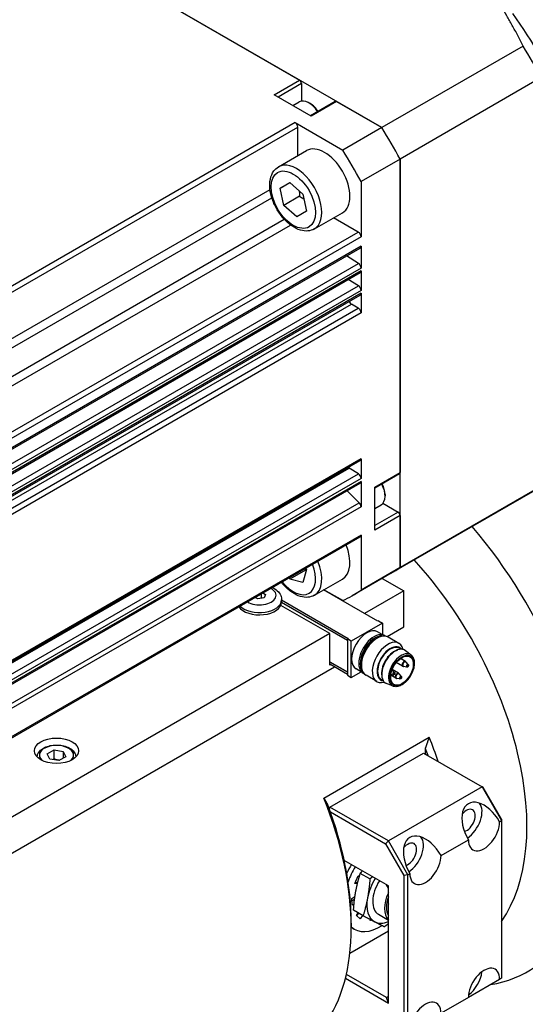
# Model space of a CAD drawing. Extents: x 47048 to 48733, y 14733 to 15921.
# Tile 16 of 19: x 48556 to 48601, y 15696 to 15785. Entities that reach past the tile are written whole.
import ezdxf

# ---------------------------------------------------------------- set-up
doc = ezdxf.new("R2010")
doc.units = 0
doc.header["$LTSCALE"] = 25.4
doc.layers.get('0').update_dxf_attribs({"linetype": 'CONTINUOUS'})

msp = doc.modelspace()

# ---------------------------------------------------------------- linework, layer by layer
for p, q in [((48556.3246093, 15793.8130966), (48580.9304732, 15779.6068945)), ((48588.3889977, 15775.3007134), (48556.3246093, 15793.8130966)), ((48601.1716696, 15782.6807925), (48588.3889977, 15775.3007134)), ((48578.6323762, 15778.2800875), (48580.9304732, 15779.6068945)), ((48581.1072499, 15779.3007082), (48578.9859296, 15778.0759634)), ((48581.1072499, 15779.3007082), (48581.1072499, 15777.7042075)), ((48602.817145, 15779.8307455), (48590.034473, 15772.4506664)), ((48581.9911334, 15776.3409081), (48578.6323762, 15778.2800875)), ((48580.3295218, 15777.3002401), (48580.9040014, 15777.631916)), ((48581.9027451, 15777.4737971), (48581.7790014, 15777.5452406)), ((48584.1642305, 15777.6800973), (48581.9179101, 15776.3831836)), ((48584.2892305, 15777.6677151), (48581.9911334, 15776.3409081)), ((48584.2892305, 15777.6677151), (48588.3889977, 15775.3007134)), ((48580.5243786, 15775.7588704), (48526.9610399, 15744.8340624)), ((48580.5243786, 15775.7588704), (48584.8534638, 15773.2594719)), ((48527.2070512, 15744.4079583), (48580.7703899, 15775.3327663)), ((48580.7703899, 15772.7548536), (48580.7703899, 15775.3327663)), ((48588.3889977, 15775.3007134), (48584.8534638, 15773.2594719)), ((48579.0256852, 15771.7475478), (48581.5712696, 15773.2172417)), ((48590.034473, 15772.4506664), (48586.4989391, 15770.409425)), ((48590.034473, 15772.4506664), (48590.034473, 15744.0382622)), ((48590.034473, 15735.4259), (48590.034473, 15772.4506664)), ((48579.182503, 15769.8098689), (48580.0420578, 15770.3210208)), ((48580.0522905, 15770.312041), (48579.182503, 15769.8098689)), ((48580.0420578, 15770.3210208), (48581.2273974, 15769.2808178)), ((48586.4989391, 15770.409425), (48586.4989389, 15765.4106285)), ((48527.2070512, 15740.2301453), (48578.2588908, 15769.7049387)), ((48579.5082876, 15768.2585141), (48579.182503, 15769.8098689)), ((48527.4351936, 15739.4999082), (48578.4250871, 15768.938937)), ((48580.9225012, 15769.0750107), (48579.5082876, 15768.2585141)), ((48581.2273974, 15769.2808178), (48581.553182, 15767.7294631)), ((48580.6936271, 15767.2183112), (48579.5082876, 15768.2585141)), ((48581.553182, 15767.7294631), (48580.6936271, 15767.2183112)), ((48582.2756852, 15766.1183827), (48584.8212696, 15767.5880766)), ((48528.5531641, 15737.5635264), (48579.5430576, 15767.0025551)), ((48586.2529275, 15765.8367326), (48584.0203902, 15767.1256886)), ((48529.0714966, 15737.0008311), (48580.1233361, 15766.4756243)), ((48532.6895889, 15734.9119246), (48586.2529275, 15765.8367326)), ((48586.4989389, 15765.4106285), (48532.9356002, 15734.4858205)), ((48532.8635451, 15733.4645991), (48586.4268838, 15764.3894071)), ((48586.4989389, 15764.5486735), (48532.9356002, 15733.6238655)), ((48586.4989389, 15764.5486735), (48586.4989389, 15762.5796814)), ((48586.2615132, 15763.0006555), (48585.1792961, 15763.6691121)), ((48532.6981745, 15732.0758475), (48586.2615132, 15763.0006555)), ((48586.4989389, 15762.5796814), (48532.9356002, 15731.6548734)), ((48586.4989389, 15762.3166998), (48532.9356002, 15731.3918918)), ((48586.4989389, 15762.3166998), (48586.4989389, 15760.5506143)), ((48532.8635451, 15731.2326254), (48586.4268838, 15762.1574334)), ((48586.2615132, 15760.9715884), (48585.3490892, 15761.5351684)), ((48532.6981745, 15730.0467804), (48586.2615132, 15760.9715884)), ((48586.4989389, 15760.5506143), (48532.9356002, 15729.6258063)), ((48532.8635451, 15729.2035583), (48586.4268838, 15760.1283663)), ((48586.4989389, 15760.2876327), (48532.9356002, 15729.3628247)), ((48586.4989389, 15760.2876327), (48586.4989389, 15758.5118005)), ((48532.0675358, 15728.3722391), (48585.6308744, 15759.2970471)), ((48532.6895889, 15728.0130966), (48586.2529275, 15758.9379046)), ((48586.2529275, 15758.9379046), (48585.6308744, 15759.2970471)), ((48586.4989389, 15758.5118005), (48532.9356002, 15727.5869925)), ((48586.4989389, 15745.2822833), (48532.9356002, 15714.3574753)), ((48586.4989389, 15745.2822833), (48586.4989389, 15743.5064511)), ((48531.8553419, 15713.5232124), (48585.4186806, 15744.4480204)), ((48532.8635451, 15714.1982089), (48586.4268838, 15745.1230169)), ((48586.2615132, 15743.9274252), (48585.4186806, 15744.4480204)), ((48532.6981745, 15713.0026172), (48586.2615132, 15743.9274252)), ((48586.4989389, 15743.5064511), (48532.9356002, 15712.5816431)), ((48587.736376, 15742.7114552), (48590.034473, 15744.0382622)), ((48589.9826964, 15743.9238179), (48587.736376, 15742.6269042)), ((48532.8635451, 15712.1593951), (48586.4268838, 15743.0842031)), ((48586.4989389, 15743.2434695), (48532.9356002, 15712.3186615)), ((48586.4989389, 15743.2434695), (48586.4989389, 15740.944079)), ((48587.736376, 15738.8330965), (48587.736376, 15742.7114552)), ((48602.817145, 15742.8059791), (48590.034473, 15735.4259)), ((48586.3370684, 15741.3044729), (48585.2399888, 15742.398949)), ((48588.6732925, 15742.0684642), (48588.6732925, 15741.9255773)), ((48602.0144755, 15742.2962122), (48589.2318035, 15734.9161331)), ((48532.7737297, 15710.3796649), (48586.3370684, 15741.3044729)), ((48586.4989389, 15740.944079), (48532.9356002, 15710.019271)), ((48587.736376, 15740.7927913), (48588.3108556, 15741.1244673)), ((48588.4750861, 15741.26434), (48589.8576964, 15740.4660896)), ((48589.8576964, 15740.4660896), (48587.736376, 15739.2413447)), ((48590.034473, 15740.1599034), (48587.736376, 15738.8330965)), ((48590.034473, 15740.1599034), (48590.034473, 15735.4259)), ((48532.8635451, 15707.299381), (48586.4268838, 15738.224189)), ((48586.4989389, 15738.3834554), (48532.9356002, 15707.4586474)), ((48586.4989389, 15738.3834554), (48586.4989391, 15733.3846585)), ((48590.034473, 15735.4259), (48586.4989391, 15733.3846585)), ((48581.4738837, 15735.1977333), (48580.0596701, 15734.3812367)), ((48581.5484628, 15735.2665777), (48581.2402904, 15734.075789)), ((48581.4869302, 15735.3721054), (48581.5484628, 15735.2665777)), ((48589.2318035, 15734.9161331), (48585.6962696, 15732.8748916)), ((48580.0596701, 15734.3812367), (48579.9868886, 15734.506056)), ((48581.2402904, 15734.075789), (48580.0596701, 15734.3812367)), ((48582.2756852, 15732.9207422), (48584.8212696, 15734.3904361)), ((48588.429134, 15734.4527116), (48590.3880264, 15733.3217445)), ((48577.4559802, 15733.0448354), (48577.4559802, 15732.6377545)), ((48577.621076, 15733.1401534), (48577.8642285, 15732.9997693)), ((48577.8642285, 15732.9997693), (48577.7147993, 15732.677794)), ((48588.0192187, 15730.5660686), (48583.1082447, 15733.4014207)), ((48584.8534638, 15732.4346429), (48583.1436001, 15733.4218331)), ((48590.3880264, 15733.3217445), (48586.8171372, 15731.2600907)), ((48590.3880264, 15730.0557582), (48590.3880264, 15733.3217445)), ((48577.1571217, 15732.591521), (48576.9139692, 15732.7319052)), ((48577.7147993, 15732.677794), (48577.1571217, 15732.591521)), ((48583.670512, 15729.4433858), (48579.2384026, 15732.0022653)), ((48585.2615023, 15728.8310133), (48579.3058026, 15732.2695381)), ((48579.306451, 15732.2895762), (48585.2615023, 15728.8514258)), ((48579.306551, 15732.505248), (48579.306551, 15732.3011238)), ((48579.306551, 15732.4936426), (48585.332213, 15729.0147251)), ((48588.4434828, 15730.4027693), (48585.6150557, 15728.7697761)), ((48588.0899294, 15730.6068934), (48588.0192187, 15730.5660686)), ((48588.0899294, 15730.6068934), (48588.4434828, 15730.4027693)), ((48588.4434828, 15730.4027693), (48588.4434828, 15729.3680366)), ((48583.670512, 15729.4433858), (48463.7805573, 15660.2248881)), ((48583.670512, 15726.5856477), (48583.670512, 15729.4433858)), ((48588.6406653, 15729.2541932), (48588.0042692, 15729.6216166)), ((48588.8626055, 15729.175056), (48590.3880264, 15730.0557582)), ((48585.332213, 15729.0147251), (48585.2615023, 15728.9739002)), ((48585.2615023, 15728.9739002), (48585.2615023, 15725.6670891)), ((48585.6150557, 15728.7697761), (48585.2615023, 15728.9739002)), ((48585.6150557, 15725.4629649), (48585.6150557, 15728.7697761)), ((48587.736376, 15728.9071516), (48587.953281, 15729.0323818)), ((48589.9336846, 15728.5654032), (48588.953281, 15729.1314395)), ((48589.7145282, 15727.9298416), (48589.8158634, 15727.9665548)), ((48590.1156354, 15728.0273411), (48589.9630896, 15728.1154135)), ((48591.0295348, 15727.5051879), (48590.5219306, 15727.9017179)), ((48583.670512, 15726.891834), (48585.2615023, 15725.9732753)), ((48585.2615023, 15725.9528629), (48583.670512, 15726.8714215)), ((48585.2615023, 15725.7487387), (48583.670512, 15726.6672974)), ((48583.7412227, 15726.6264726), (48583.670512, 15726.5856477)), ((48586.5390675, 15726.8333524), (48586.5390675, 15726.5828921)), ((48590.266562, 15726.4895746), (48589.6944409, 15726.8198889)), ((48590.516562, 15726.9225873), (48590.0651289, 15727.1832223)), ((48590.777796, 15726.6345093), (48590.5831436, 15726.8666939)), ((48465.8260255, 15658.1398535), (48584.0947761, 15726.4223484)), ((48585.2615023, 15725.6670891), (48585.6150557, 15725.4629649)), ((48585.6150557, 15725.4629649), (48586.5111605, 15725.9803313)), ((48586.6906653, 15725.8766941), (48586.0542692, 15726.2441176)), ((48587.9336846, 15725.1013016), (48586.953281, 15725.6673378)), ((48588.3745189, 15725.6088774), (48588.3933919, 15725.502762)), ((48589.6478435, 15725.4179229), (48589.1964105, 15725.6785579)), ((48589.409225, 15725.6929438), (48589.2030764, 15725.7292001)), ((48589.8978435, 15725.8509356), (48589.3257224, 15726.1812498)), ((48589.5403591, 15725.9200748), (48589.3457067, 15726.1522593)), ((48590.1590776, 15725.5628575), (48589.9644251, 15725.7950421)), ((48590.6466619, 15726.4073783), (48590.348258, 15726.45986)), ((48588.4906354, 15725.2127586), (48588.3380896, 15725.3008309)), ((48589.399783, 15724.6823751), (48588.8025759, 15724.9237083)), ((48590.0279435, 15725.3357266), (48589.7295395, 15725.3882083)), ((48583.1401819, 15714.5377748), (48592.6861235, 15720.0491268)), ((48558.0852584, 15718.5500915), (48558.6976308, 15718.9036448)), ((48558.3094022, 15718.0671285), (48558.0852584, 15718.5500915)), ((48558.6976308, 15718.0871483), (48558.6976308, 15718.9036448)), ((48558.6976308, 15718.9036448), (48559.5341471, 15718.7742353)), ((48559.5341471, 15718.7742353), (48559.5341471, 15718.1618629)), ((48559.5341471, 15718.7742353), (48559.758291, 15718.2912724)), ((48583.670512, 15713.7258266), (48592.1557934, 15718.6248061)), ((48592.1557934, 15718.6248061), (48597.4590943, 15715.5629439)), ((48592.3325701, 15718.522744), (48592.3325701, 15719.0281146)), ((48559.1459185, 15717.937719), (48558.3094022, 15718.0671285)), ((48559.758291, 15718.2912724), (48559.1459185, 15717.937719)), ((48597.4590943, 15715.5629439), (48588.9738129, 15710.6639644)), ((48597.5626476, 15715.5031573), (48597.4590943, 15715.5629439)), ((48597.4590943, 15715.5629439), (48599.2268612, 15712.5010817)), ((48599.2268612, 15712.6206549), (48597.5626476, 15715.5031573)), ((48583.670512, 15713.7258266), (48583.6077764, 15713.6171653)), ((48588.9738129, 15710.6639644), (48583.670512, 15713.7258266)), ((48583.727596, 15713.2846208), (48588.7238129, 15710.4000537)), ((48599.0500845, 15712.3990196), (48599.2268612, 15712.5010817)), ((48599.2268612, 15712.6206549), (48599.2268612, 15712.5010817)), ((48599.2268612, 15712.5010817), (48599.2268612, 15698.2123916)), ((48588.7238129, 15710.4000537), (48588.9738129, 15710.6639644)), ((48590.7415798, 15707.6021022), (48588.9738129, 15710.6639644)), ((48593.7467837, 15709.3371575), (48596.2216574, 15710.7660265)), ((48588.7238129, 15710.4000537), (48590.3880264, 15707.5175512)), ((48588.9738129, 15706.5814815), (48584.9808022, 15708.8868473)), ((48585.948218, 15706.802226), (48586.2481315, 15707.5098615)), ((48586.0050212, 15706.9362512), (48586.2032467, 15706.9023895)), ((48586.2481315, 15707.5098615), (48586.363495, 15707.4901546)), ((48587.3038011, 15707.2199369), (48586.4336618, 15707.722312)), ((48590.7415798, 15707.6021022), (48590.3880264, 15707.5175512)), ((48590.3880264, 15707.5175512), (48590.3880264, 15693.3979631)), ((48590.7415798, 15707.6021022), (48590.9183565, 15707.7041643)), ((48590.7415798, 15693.3134121), (48590.7415798, 15707.6021022)), ((48586.1695487, 15706.7644173), (48585.948218, 15706.802226)), ((48588.9738129, 15706.3773574), (48588.7970362, 15706.6835436)), ((48588.9738129, 15695.967026), (48588.9738129, 15706.5814815)), ((48585.6717278, 15705.446139), (48585.9511095, 15705.6246815)), ((48585.7011629, 15704.8271737), (48585.6717278, 15705.446139)), ((48585.6813141, 15705.2445561), (48585.9196369, 15705.3968594)), ((48585.8662383, 15704.9326672), (48585.7011629, 15704.8271737)), ((48586.6891942, 15703.8842826), (48585.819055, 15704.3866577)), ((48588.9738129, 15704.7288455), (48588.9440995, 15704.7184878)), ((48588.9738129, 15704.7013328), (48588.9440995, 15704.7184878)), ((48586.0865176, 15703.8940473), (48586.248197, 15704.1388925)), ((48586.4340581, 15703.6001758), (48586.0865176, 15703.8940473)), ((48586.1206883, 15703.8651534), (48586.2867494, 15704.1166342)), ((48586.6403028, 15703.9125101), (48586.4340581, 15703.6001758)), ((48587.3340653, 15703.4464326), (48587.352738, 15703.5380156)), ((48587.462621, 15703.4810434), (48587.3340653, 15703.4464326)), ((48588.0773663, 15704.0081697), (48588.9738129, 15703.490606)), ((48585.4911261, 15700.4882685), (48588.9738129, 15702.4989986)), ((48585.6150557, 15703.2134331), (48585.6150557, 15702.8051848)), ((48585.8917061, 15702.671985), (48585.6150557, 15702.8317092)), ((48585.0875166, 15698.2107802), (48588.9738129, 15695.967026)), ((48588.7970362, 15696.4773363), (48585.1728825, 15698.5697424)), ((48599.0500845, 15698.1103295), (48596.2216574, 15696.4773363)), ((48599.2268612, 15698.2123916), (48599.0500845, 15698.1103295)), ((48588.7970362, 15696.4773363), (48588.9738129, 15696.5793984)), ((48588.9738129, 15695.967026), (48588.7970362, 15696.4773363)), ((48596.2216574, 15696.4773363), (48593.7467837, 15695.0484673))]:
    msp.add_line(p, q)
for centre, start, end in [((48590.391562, 15726.706081), 240, 260.025137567), ((48590.391562, 15726.706081), 39.974862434, 60.000000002), ((48589.1541251, 15725.9916465), 39.974862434, 47.353259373), ((48589.7728435, 15725.6344292), 39.974862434, 60), ((48589.7728435, 15725.6344292), 240, 260.025137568)]:
    msp.add_arc(centre, 0.25, start, end)
for centre, major_axis, start_param, end_param in [((48590.034473, 15774.3506977), (12.75, -22.0836478), 1.3867823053, 1.7548103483), ((48585.1394755, 15771.5245696), (-16.875, 29.2283574), 4.663614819, 4.7611631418), ((48580.9304732, 15779.4027703), (0.125, -0.2165064), 0.7853981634, 2.3561944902), ((48581.7790014, 15776.1163716), (-0.875, 1.5155445), 4.8048702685, 6.2831853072), ((48581.9027451, 15776.187815), (0.7875, -1.36399), 1.6735878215, 2.3561944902), ((48584.2892305, 15777.4635909), (-0.125, 0.2165064), 5.4977871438, 6.2831853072), ((48580.5243786, 15775.474801), (-0.1739563, 0.3013011), 3.926990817, 5.4977871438), ((48572.3568035, 15764.1444905), (16.875, -29.2283574), 1.5220221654, 1.6195704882), ((48572.3568035, 15764.1444905), (-16.875, 29.2283574), 4.663614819, 4.7611631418), ((48583.1962696, 15770.4026591), (-1.625, 2.8145826), 3.1415926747, 6.2831853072), ((48568.8212696, 15762.103249), (16.875, -29.2283574), 1.5220221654, 1.6195704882), ((48580.6506852, 15768.9329653), (1.625, -2.8145826), 0, 3.1415926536), ((48586.2529275, 15765.5526632), (-0.1739563, 0.3013011), 3.926990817, 5.4977871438), ((48586.2529275, 15764.6907082), (0.1739563, -0.3013011), 0, 0.7853981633), ((48586.2529275, 15762.7217161), (-0.1739563, 0.3013011), 3.9269908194, 5.4628805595), ((48586.2529275, 15762.4587345), (0.1739563, -0.3013011), 0, 0.7853981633), ((48586.2529275, 15760.692649), (-0.1739563, 0.3013011), 3.9269908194, 5.4628805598), ((48585.6308744, 15759.5811165), (-0.1739563, 0.3013011), 1.3507882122, 2.3561944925), ((48586.2529275, 15760.4296674), (0.1739563, -0.3013011), 0, 0.7853981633), ((48586.2529275, 15758.6538352), (-0.1739563, 0.3013011), 3.9269908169, 5.4977871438), ((48586.2529275, 15745.424318), (0.1739563, -0.3013011), 0, 0.7853981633), ((48585.4272662, 15744.7269598), (-0.1739563, 0.3013011), 2.0383748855, 2.3212879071), ((48586.2529275, 15743.6484858), (-0.1739563, 0.3013011), 3.9269908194, 5.4628805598), ((48589.8576964, 15744.1403242), (0.125, -0.2165064), 0, 0.7853981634), ((48586.2529275, 15743.3855042), (0.1739563, -0.3013011), 0, 0.7853981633), ((48587.4358556, 15742.6400118), (0.875, -1.5155445), 0, 1.4783150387), ((48587.5595993, 15742.7114552), (0.7875, -1.36399), 0.7853981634, 1.4680048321), ((48586.2529275, 15741.0861137), (-0.1739563, 0.3013011), 3.9269908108, 5.1487212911), ((48589.8576964, 15740.2619655), (0.125, -0.2165064), 0.7853981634, 2.3561944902), ((48587.2060459, 15723.7279097), (14.375, -24.8982304), 6.071375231, 8.1605492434), ((48586.2529275, 15738.5254901), (0.1739563, -0.3013011), 0, 0.7853981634), ((48583.1962696, 15737.2050187), (1.625, -2.8145826), 0, 1.3434017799), ((48580.3678425, 15735.5720255), (1.425, -2.4681724), 4.9723890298, 7.5939815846), ((48580.6506852, 15735.7353248), (1.625, -2.8145826), 0, 1.3434017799), ((48572.3568035, 15764.1444905), (16.875, -29.2283574), 0, 0.0487741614), ((48572.3568035, 15764.1444905), (16.875, -29.2283574), 0, 0.0487741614), ((48584.2008421, 15721.9928545), (12.25, -21.2176224), 0.2644485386, 1.9327896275), ((48577.306551, 15732.9134962), (1.5, 0), 3.890186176, 7.1053881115), ((48568.8212696, 15762.103249), (16.875, -29.2283574), 6.2344111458, 6.3319594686), ((48577.306551, 15732.3011238), (2, 0), 3.5126383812, 6.2831853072), ((48577.306551, 15732.505248), (2, 0), 3.6456986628, 6.2831853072), ((48587.0292692, 15727.9328671), (-0.975, -1.6887495), 3.1415926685, 6.2831853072), ((48587.6656653, 15727.5654436), (-0.975, -1.6887495), 3.0820982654, 6.3426796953), ((48587.736376, 15727.5246188), (-0.925, -1.602147), 3.3865813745, 6.0381965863), ((48587.953281, 15727.3993886), (-1, -1.7320508), 3.1415926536, 6.2831853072), ((48587.736376, 15727.5246188), (0.846625, 1.4663975), 0.7853981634, 2.3561944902), ((48588.9336846, 15726.8333524), (-1, -1.7320508), 2.5903181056, 6.8344598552), ((48589.1505896, 15726.7081222), (-0.846625, -1.4663975), 2.9149120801, 6.5098658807), ((48589.1505896, 15726.7081222), (-0.8125, -1.4072913), 3.1415926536, 6.2831853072), ((48589.5925313, 15726.452967), (-0.8625, -1.4938938), 3.0606673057, 6.364110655), ((48589.504143, 15726.5039981), (0.8125, 1.4072913), 0.6012642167, 2.5403284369), ((48590.1485705, 15726.1319377), (-0.8175514, -1.4160406), 3.0606673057, 6.364110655), ((48590.391562, 15726.706081), (-0.125, -0.2165064), 3.1415926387, 6.2831853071), ((48590.4409878, 15726.677545), (-0.1200148, -0.2078717), 2.9341932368, 6.490584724), ((48590.698432, 15726.5289095), (-0.067003, -0.1160525), 2.9341932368, 6.490584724), ((48589.203551, 15725.9631104), (0.1200148, 0.2078717), 6.0757858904, 6.295652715), ((48589.4609951, 15725.814475), (-0.067003, -0.1160525), 2.9341932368, 6.490584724), ((48589.7728435, 15725.6344292), (-0.125, -0.2165064), 3.1415926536, 6.2831853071), ((48589.8222694, 15725.6058932), (-0.1200148, -0.2078717), 2.9341932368, 6.490584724), ((48590.0797136, 15725.4572577), (-0.067003, -0.1160525), 2.9341932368, 6.490584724), ((48558.9217747, 15718.4206819), (-1.55, 0), 2.617211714, 6.8075662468), ((48577.8368811, 15718.3186199), (-12.25, 21.2176224), 4.3699018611, 4.4680903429), ((48577.4833277, 15718.1144957), (12, -20.7846097), 1.2615172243, 1.2907586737), ((48568.2909395, 15712.8072679), (12.25, -21.2176224), 0.2442986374, 1.3264976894), ((48597.6358709, 15711.5825231), (-1.4142136, 2.4494897), 4.7123889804, 7.853981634), ((48596.0448807, 15712.5010817), (1, 1.7320508), 3.9905429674, 6.0777361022), ((48568.6444929, 15713.0113921), (-12, 20.7846097), 3.926990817, 4.4323513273), ((48596.0448807, 15712.5010817), (0.5625, 0.9742786), 3.7111426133, 7.5731327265), ((48597.6358709, 15711.5825231), (-1, -1.7320508), 5.4977871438, 8.6393797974), ((48592.3325701, 15708.5206609), (-1.4142136, 2.4494897), 4.7123889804, 7.853981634), ((48590.7415798, 15709.4392195), (0.5625, 0.9742786), 3.7111426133, 7.5731327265), ((48590.7415798, 15709.4392195), (1, 1.7320508), 3.9905429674, 6.0777361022), ((48592.3325701, 15708.5206609), (-1, -1.7320508), 5.4977871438, 8.6393797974), ((48587.9131527, 15706.9897298), (2.375, 4.1136207), 1.5335715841, 1.7225225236), ((48588.2667061, 15706.7856057), (-2.375, -4.1136207), 4.6751642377, 4.9922234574), ((48589.3273663, 15706.1732332), (1.625, 2.8145826), 1.5163766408, 2.122460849), ((48589.3273663, 15706.1732332), (-1.25, -2.1650635), 4.6416192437, 6.2831853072), ((48590.3880264, 15705.5608608), (-1.25, -2.1650635), 4.854286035, 6.1412882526), ((48589.3273663, 15706.1732332), (-1.625, -2.8145826), 5.2640535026, 6.3112510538), ((48590.3880264, 15705.5608608), (-1.125, -1.9485572), 5.0219048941, 5.9736693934), ((48590.5294478, 15705.4792111), (1.125, 1.9485572), 2.1449836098, 2.2719533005), ((48589.3273663, 15706.1732332), (-1.625, -2.8145826), 0.0280657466, 0.6309385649), ((48588.2667061, 15706.7856057), (-2.375, -4.1136207), 6.1586324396, 7.112100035), ((48597.6358709, 15697.2938329), (1, 1.7320508), 5.4977871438, 8.6393797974), ((48596.0448807, 15698.2123916), (1, 1.7320508), 4.0614168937, 5.3633610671), ((48592.3325701, 15694.2319707), (1, 1.7320508), 5.4977871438, 8.6393797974)]:
    msp.add_ellipse(centre, major_axis=major_axis, ratio=0.5773502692, start_param=start_param, end_param=end_param)
for centre, major_axis in [((48580.3678425, 15768.769666), (1.425, -2.4681724)), ((48590.2112497, 15726.0957498), (-0.767875, -1.3299985)), ((48590.2112497, 15726.0957498), (-0.725, -1.2557368)), ((48590.7239022, 15726.5142043), (-0.043, -0.0744782)), ((48589.4864653, 15725.7997698), (-0.043, -0.0744782)), ((48590.1051837, 15725.4425525), (-0.043, -0.0744782)), ((48558.9217747, 15718.8289302), (-2, 0))]:
    msp.add_ellipse(centre, major_axis=major_axis, ratio=0.5773502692)
for points, weights in [([(48601.1716696, 15782.6807925), (48598.0703127, 15789.0981883), (48593.5876407, 15792.71169)], [1.37684624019, 1.55566985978, 1.60177656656]), ([(48580.9055988, 15769.5632144), (48580.9267028, 15769.340629), (48580.9225012, 15769.0750107)], [1.06142787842, 1.04225609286, 1]), ([(48580.9225012, 15769.0750107), (48581.1449794, 15768.9541385), (48581.3214641, 15768.8328812)], [1, 1.0402985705, 1.05960206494]), ([(48581.4286734, 15735.3384709), (48581.4518097, 15735.2700674), (48581.4738837, 15735.1977333)], [1.02134149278, 1.01153010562, 1]), ([(48581.4738837, 15735.1977333), (48581.5021906, 15735.1958638), (48581.5296331, 15735.193819)], [1, 1.00496847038, 1.00961779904]), ([(48592.3325701, 15719.0281146), (48592.50205, 15719.5301971), (48592.6861235, 15720.0491268)], [1, 1.00021283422, 1]), ([(48558.6976308, 15718.0871483), (48558.6576825, 15718.050768), (48558.6200099, 15718.0190774)], [1, 1.01779072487, 1.03148954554]), ([(48559.1826395, 15717.9589199), (48558.9570362, 15717.9837188), (48558.6976308, 15718.0871483)], [1.07507328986, 1.09062147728, 1]), ([(48583.1401819, 15714.5377748), (48583.3242554, 15714.2313949), (48583.4937353, 15713.925011)], [1, 1.00021283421, 1]), ([(48586.4336618, 15707.722312), (48586.5290139, 15707.8334361), (48586.6225952, 15707.9389577)], [1.04421807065, 1.04685731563, 1.04750893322]), ([(48586.0310979, 15706.1094835), (48586.1737179, 15706.8835248), (48586.4336618, 15707.722312)], [1, 1.06065480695, 1.04421807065]), ([(48587.3038011, 15707.2199369), (48587.2343781, 15706.2711523), (48587.0917581, 15705.4971111)], [1.04421807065, 1.06065480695, 1]), ([(48587.5494279, 15707.4038506), (48587.4301483, 15707.3131659), (48587.3038011, 15707.2199369)], [1.04750893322, 1.04685731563, 1.04421807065]), ([(48585.819055, 15704.3866577), (48585.8884779, 15705.3354422), (48586.0310979, 15706.1094835)], [1.04421807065, 1.06065480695, 1]), ([(48587.0917581, 15705.4971111), (48586.9491381, 15704.7230698), (48586.6891942, 15703.8842826)], [1, 1.06065480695, 1.04421807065]), ([(48586.6891942, 15703.8842826), (48587.3011424, 15703.5635574), (48587.7486071, 15703.3334314)], [1.04421807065, 1.06065480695, 1]), ([(48587.7486071, 15703.3334314), (48588.1960717, 15703.1033055), (48588.617499, 15702.8925776)], [1, 1.06065480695, 1.04421807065]), ([(48588.617499, 15702.8925776), (48588.8030506, 15703.0294924), (48588.9738129, 15703.161267)], [1.04421807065, 1.04809862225, 1.04768220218])]:
    msp.add_rational_spline(points, weights, degree=2)
for points, knots in [([(48582.2756852, 15766.1183827), (48582.0997458, 15766.0168041), (48581.9010518, 15765.9564096), (48581.4729955, 15765.9174198), (48581.2429035, 15765.9456076), (48580.7549316, 15766.0896418), (48580.4970163, 15766.2177685), (48579.9907951, 15766.5615527), (48579.7432468, 15766.78097), (48579.2899222, 15767.2821573), (48579.0839896, 15767.5634241), (48578.7311973, 15768.1601408), (48578.5840989, 15768.4752733), (48578.3618785, 15769.1128695), (48578.2870212, 15769.4352198), (48578.2212261, 15770.0606827), (48578.2307573, 15770.3637668), (48578.3458728, 15770.9134083), (48578.4491338, 15771.1626493), (48578.7189037, 15771.5234328), (48578.8618429, 15771.6529535), (48579.0256852, 15771.7475478)], [1.0546414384, 1.0546414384, 1.0546414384, 1.0546414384, 1.315292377, 1.315292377, 1.600360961, 1.600360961, 1.9279464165, 1.9279464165, 2.2690813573, 2.2690813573, 2.6075266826, 2.6075266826, 2.9441309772, 2.9441309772, 3.2822276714, 3.2822276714, 3.6233283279, 3.6233283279, 3.9535048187, 3.9535048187, 4.196234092, 4.196234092, 4.196234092, 4.196234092]), ([(48578.4674421, 15733.6288031), (48578.6340836, 15733.5503524), (48578.7873459, 15733.4523444), (48579.0501782, 15733.2089555), (48579.1607576, 15733.0621692), (48579.2791736, 15732.7704167), (48579.306551, 15732.6381429), (48579.306551, 15732.505248)], [7.75264864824, 7.75264864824, 7.75264864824, 7.75264864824, 8.08187946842, 8.08187946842, 8.40919901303, 8.40919901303, 8.63937979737, 8.63937979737, 8.63937979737, 8.63937979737]), ([(48582.2756852, 15732.9207422), (48582.0997458, 15732.8191636), (48581.9010518, 15732.7587691), (48581.4729955, 15732.7197793), (48581.2429035, 15732.7479672), (48580.7549316, 15732.8920014), (48580.4970163, 15733.020128), (48579.9907951, 15733.3639123), (48579.7432468, 15733.5833295), (48579.4379077, 15733.9209068), (48579.3624744, 15734.0106393), (48579.2897754, 15734.1035775)], [5.7670304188, 5.7670304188, 5.7670304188, 5.7670304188, 6.0276813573, 6.0276813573, 6.3127499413, 6.3127499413, 6.6403353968, 6.6403353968, 6.9814703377, 6.9814703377, 7.0980702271, 7.0980702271, 7.0980702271, 7.0980702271]), ([(48591.0295348, 15727.5051879), (48591.1100032, 15727.4423276), (48591.1754184, 15727.3588927), (48591.2755512, 15727.1552731), (48591.3075575, 15727.0325742), (48591.3335336, 15726.7589325), (48591.3254245, 15726.6066825), (48591.2692898, 15726.2919611), (48591.22114, 15726.1295013), (48591.0904996, 15725.8110909), (48591.0081915, 15725.6551761), (48590.8175599, 15725.3645694), (48590.709303, 15725.2299084), (48590.4765676, 15724.9946921), (48590.3520872, 15724.8942778), (48590.0976704, 15724.7386234), (48589.9676865, 15724.6834741), (48589.716546, 15724.6283662), (48589.5948798, 15724.6272001), (48589.4546057, 15724.6624282), (48589.4267664, 15724.6714711), (48589.399783, 15724.6823751)], [4.0079161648, 4.0079161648, 4.0079161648, 4.0079161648, 4.2959813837, 4.2959813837, 4.6088430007, 4.6088430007, 4.9380772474, 4.9380772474, 5.2679784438, 5.2679784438, 5.5962453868, 5.5962453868, 5.9241896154, 5.9241896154, 6.2533525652, 6.2533525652, 6.5837615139, 6.5837615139, 6.90555467, 6.90555467, 6.9876581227, 6.9876581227, 6.9876581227, 6.9876581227]), ([(48590.777796, 15726.6345093), (48590.7841635, 15726.6269141), (48590.7888885, 15726.618481), (48590.7963704, 15726.5992771), (48590.7984324, 15726.5884287), (48590.7999699, 15726.5640794), (48590.7985949, 15726.5505888), (48590.7924518, 15726.5231425), (48590.7873942, 15726.5092215), (48590.7743726, 15726.4829136), (48590.7664462, 15726.4705195), (48590.7480931, 15726.4479333), (48590.7376704, 15726.4377451), (48590.7143703, 15726.42073), (48590.7014726, 15726.4138157), (48590.6750939, 15726.4064073), (48590.6619995, 15726.4050185), (48590.647903, 15726.4071674), (48590.6472825, 15726.4072692), (48590.6466619, 15726.4073783)], [4.1343902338, 4.1343902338, 4.1343902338, 4.1343902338, 4.3604202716, 4.3604202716, 4.6421557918, 4.6421557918, 5.0009133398, 5.0009133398, 5.387264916, 5.387264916, 5.768316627, 5.768316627, 6.1515296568, 6.1515296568, 6.534535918, 6.534535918, 6.8468135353, 6.8468135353, 6.8611840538, 6.8611840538, 6.8611840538, 6.8611840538]), ([(48589.5403591, 15725.9200748), (48589.5467266, 15725.9124796), (48589.5514517, 15725.9040465), (48589.5589335, 15725.8848426), (48589.5609955, 15725.8739942), (48589.5625331, 15725.8496448), (48589.5611581, 15725.8361543), (48589.5550149, 15725.808708), (48589.5499573, 15725.794787), (48589.5369357, 15725.7684791), (48589.5290094, 15725.756085), (48589.5106562, 15725.7334988), (48589.5002335, 15725.7233106), (48589.4769334, 15725.7062955), (48589.4640357, 15725.6993812), (48589.437657, 15725.6919728), (48589.4245627, 15725.690584), (48589.4104661, 15725.6927329), (48589.4098456, 15725.6928347), (48589.409225, 15725.6929438)], [4.1343902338, 4.1343902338, 4.1343902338, 4.1343902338, 4.3604202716, 4.3604202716, 4.6421557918, 4.6421557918, 5.0009133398, 5.0009133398, 5.387264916, 5.387264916, 5.768316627, 5.768316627, 6.1515296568, 6.1515296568, 6.534535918, 6.534535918, 6.8468135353, 6.8468135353, 6.8611840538, 6.8611840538, 6.8611840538, 6.8611840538]), ([(48590.1590776, 15725.5628575), (48590.165445, 15725.5552623), (48590.1701701, 15725.5468292), (48590.177652, 15725.5276253), (48590.1797139, 15725.516777), (48590.1812515, 15725.4924276), (48590.1798765, 15725.478937), (48590.1737333, 15725.4514907), (48590.1686758, 15725.4375698), (48590.1556541, 15725.4112618), (48590.1477278, 15725.3988677), (48590.1293747, 15725.3762815), (48590.118952, 15725.3660934), (48590.0956519, 15725.3490783), (48590.0827542, 15725.3421639), (48590.0563755, 15725.3347556), (48590.0432811, 15725.3333668), (48590.0291846, 15725.3355156), (48590.0285641, 15725.3356174), (48590.0279435, 15725.3357266)], [4.1343902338, 4.1343902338, 4.1343902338, 4.1343902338, 4.3604202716, 4.3604202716, 4.6421557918, 4.6421557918, 5.0009133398, 5.0009133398, 5.387264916, 5.387264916, 5.768316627, 5.768316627, 6.1515296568, 6.1515296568, 6.534535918, 6.534535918, 6.8468135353, 6.8468135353, 6.8611840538, 6.8611840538, 6.8611840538, 6.8611840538]), ([(48557.1718823, 15718.269801), (48557.1737021, 15718.3748179), (48557.1991246, 15718.4790573), (48557.2954626, 15718.6849513), (48557.3713481, 15718.7845399), (48557.5716255, 15718.9723883), (48557.7014911, 15719.0576216), (48557.9990643, 15719.1997267), (48558.1681166, 15719.2554213), (48558.5239881, 15719.3307598), (48558.7106149, 15719.3506121), (48559.0838125, 15719.3537299), (48559.2703021, 15719.3371747), (48559.6270089, 15719.2687336), (48559.7971038, 15719.2167599), (48560.1053159, 15719.0793475), (48560.2432871, 15718.993711), (48560.4672594, 15718.793589), (48560.5549562, 15718.679384), (48560.6483341, 15718.4626853), (48560.6699907, 15718.36654), (48560.6716671, 15718.269801)], [5.5077918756, 5.5077918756, 5.5077918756, 5.5077918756, 5.7616323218, 5.7616323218, 6.0495624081, 6.0495624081, 6.377514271, 6.377514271, 6.7171291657, 6.7171291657, 7.0541144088, 7.0541144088, 7.3894281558, 7.3894281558, 7.7261497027, 7.7261497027, 8.0657101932, 8.0657101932, 8.3955434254, 8.3955434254, 8.6293750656, 8.6293750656, 8.6293750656, 8.6293750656])]:
    msp.add_open_spline(points, degree=3, knots=knots)

doc.saveas('drawing.dxf')
